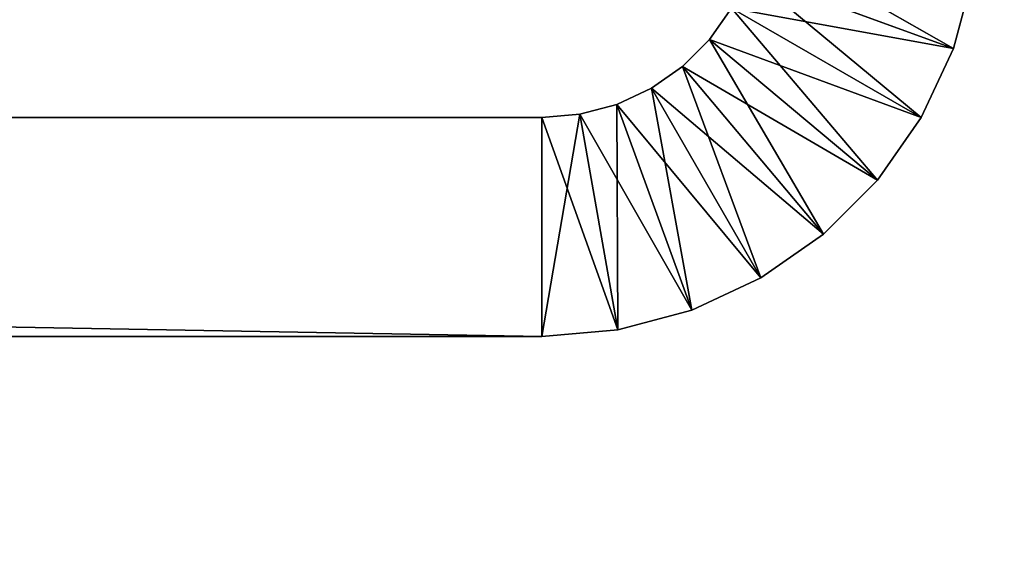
# Model space of a CAD drawing. Extents: x 0.1 to 13.5, y 0.1 to 13.1.
# Tile 40 of 205: x 11.715 to 12.614, y 6.567 to 7.056. Entities that reach past the tile are written whole.
import ezdxf

# ---------------------------------------------------------------- set-up
doc = ezdxf.new("R2010")
doc.units = 0
doc.header["$LTSCALE"] = 2.54
doc.layers.get('0').update_dxf_attribs({"color": 13, "linetype": 'CONTINUOUS'})

# ---------------------------------------------------------------- blocks, each defined once
blk = doc.blocks.new('UCHWYT_NA_PAPIER_TOALETOWY')
at = {"color": 0}
for p, q in [((12.56738, 7.02976, 14.55101), (12.38846, 7.13184, 14.55101)), ((12.56738, 7.02976, 14.55101), (12.38846, 7.13184, 14.55101)), ((12.53791, 6.96657, 14.55101), (12.37944, 7.09817, 14.55101)), ((12.53791, 6.96657, 14.55101), (12.37944, 7.09817, 14.55101)), ((12.56738, 7.02976, 14.55101), (12.37944, 7.09817, 14.55101)), ((12.56738, 7.02976, 14.55101), (12.37944, 7.09817, 14.55101)), ((12.56738, 7.02976, 12.051), (12.37944, 7.09817, 12.051)), ((12.56738, 7.02976, 12.051), (12.37944, 7.09817, 12.051)), ((12.56738, 7.02976, 14.55101), (12.58543, 7.09711, 14.55101)), ((12.58543, 7.09711, 12.051), (12.56738, 7.02976, 12.051)), ((12.58543, 7.09711, 12.051), (12.56738, 7.02976, 12.051)), ((12.58543, 7.09711, 12.051), (12.56738, 7.02976, 14.55101)), ((12.58543, 7.09711, 12.051), (12.56738, 7.02976, 14.55101)), ((12.56738, 7.02976, 14.55101), (12.58543, 7.09711, 14.55101)), ((12.36471, 7.06657, 14.55101), (12.34471, 7.03801, 14.55101)), ((12.34471, 7.03801, 12.051), (12.36471, 7.06657, 12.051)), ((12.36471, 7.06657, 12.051), (12.34471, 7.03801, 14.55101)), ((12.36471, 7.06657, 14.55101), (12.34471, 7.03801, 14.55101)), ((12.36471, 7.06657, 12.051), (12.34471, 7.03801, 14.55101)), ((12.34471, 7.03801, 12.051), (12.36471, 7.06657, 12.051)), ((12.49792, 6.90946, 14.55101), (12.36471, 7.06657, 14.55101)), ((12.49792, 6.90946, 14.55101), (12.36471, 7.06657, 14.55101)), ((12.53791, 6.96657, 14.55101), (12.36471, 7.06657, 14.55101)), ((12.53791, 6.96657, 14.55101), (12.36471, 7.06657, 14.55101)), ((12.56738, 7.02976, 12.051), (12.36471, 7.06657, 12.051)), ((12.56738, 7.02976, 12.051), (12.36471, 7.06657, 12.051)), ((12.53791, 6.96657, 12.051), (12.36471, 7.06657, 12.051)), ((12.53791, 6.96657, 12.051), (12.36471, 7.06657, 12.051)), ((12.34471, 7.03801, 14.55101), (12.32006, 7.01336, 14.55101)), ((12.32006, 7.01336, 12.051), (12.34471, 7.03801, 12.051)), ((12.34471, 7.03801, 12.051), (12.32006, 7.01336, 14.55101)), ((12.34471, 7.03801, 14.55101), (12.32006, 7.01336, 14.55101)), ((12.34471, 7.03801, 12.051), (12.32006, 7.01336, 14.55101)), ((12.32006, 7.01336, 12.051), (12.34471, 7.03801, 12.051)), ((12.44862, 6.86015, 14.55101), (12.34471, 7.03801, 14.55101)), ((12.44862, 6.86015, 14.55101), (12.34471, 7.03801, 14.55101)), ((12.49792, 6.90946, 14.55101), (12.34471, 7.03801, 14.55101)), ((12.49792, 6.90946, 14.55101), (12.34471, 7.03801, 14.55101)), ((12.53791, 6.96657, 12.051), (12.34471, 7.03801, 12.051)), ((12.53791, 6.96657, 12.051), (12.34471, 7.03801, 12.051)), ((12.49792, 6.90946, 12.051), (12.34471, 7.03801, 12.051)), ((12.49792, 6.90946, 12.051), (12.34471, 7.03801, 12.051)), ((12.34471, 7.03801, 12.051), (12.34471, 7.03801, 14.55101)), ((12.34471, 7.03801, 12.051), (12.34471, 7.03801, 14.55101)), ((12.53791, 6.96657, 14.55101), (12.56738, 7.02976, 14.55101)), ((12.56738, 7.02976, 12.051), (12.53791, 6.96657, 12.051)), ((12.56738, 7.02976, 12.051), (12.53791, 6.96657, 12.051)), ((12.56738, 7.02976, 12.051), (12.53791, 6.96657, 14.55101)), ((12.56738, 7.02976, 12.051), (12.53791, 6.96657, 14.55101)), ((12.53791, 6.96657, 14.55101), (12.56738, 7.02976, 14.55101)), ((12.56738, 7.02976, 12.051), (12.56738, 7.02976, 14.55101)), ((12.56738, 7.02976, 12.051), (12.56738, 7.02976, 14.55101)), ((12.32006, 7.01336, 14.55101), (12.2915, 6.99337, 14.55101)), ((12.2915, 6.99337, 12.051), (12.32006, 7.01336, 12.051)), ((12.32006, 7.01336, 12.051), (12.2915, 6.99337, 14.55101)), ((12.32006, 7.01336, 14.55101), (12.2915, 6.99337, 14.55101)), ((12.32006, 7.01336, 12.051), (12.2915, 6.99337, 14.55101)), ((12.2915, 6.99337, 12.051), (12.32006, 7.01336, 12.051)), ((12.3915, 6.82016, 14.55101), (12.32006, 7.01336, 14.55101)), ((12.3915, 6.82016, 14.55101), (12.32006, 7.01336, 14.55101)), ((12.44862, 6.86015, 14.55101), (12.32006, 7.01336, 14.55101)), ((12.44862, 6.86015, 14.55101), (12.32006, 7.01336, 14.55101)), ((12.49792, 6.90946, 12.051), (12.32006, 7.01336, 12.051)), ((12.49792, 6.90946, 12.051), (12.32006, 7.01336, 12.051)), ((12.44862, 6.86015, 12.051), (12.32006, 7.01336, 12.051)), ((12.44862, 6.86015, 12.051), (12.32006, 7.01336, 12.051)), ((12.32006, 7.01336, 12.051), (12.32006, 7.01336, 14.55101)), ((12.32006, 7.01336, 12.051), (12.32006, 7.01336, 14.55101)), ((12.2915, 6.99337, 14.55101), (12.25991, 6.97863, 14.55101)), ((12.25991, 6.97863, 12.051), (12.2915, 6.99337, 12.051)), ((12.2915, 6.99337, 12.051), (12.25991, 6.97863, 14.55101)), ((12.2915, 6.99337, 14.55101), (12.25991, 6.97863, 14.55101)), ((12.2915, 6.99337, 12.051), (12.25991, 6.97863, 14.55101)), ((12.25991, 6.97863, 12.051), (12.2915, 6.99337, 12.051)), ((12.32831, 6.79069, 14.55101), (12.2915, 6.99337, 14.55101)), ((12.32831, 6.79069, 14.55101), (12.2915, 6.99337, 14.55101)), ((12.3915, 6.82016, 14.55101), (12.2915, 6.99337, 14.55101)), ((12.3915, 6.82016, 14.55101), (12.2915, 6.99337, 14.55101)), ((12.44862, 6.86015, 12.051), (12.2915, 6.99337, 12.051)), ((12.44862, 6.86015, 12.051), (12.2915, 6.99337, 12.051)), ((12.3915, 6.82016, 12.051), (12.2915, 6.99337, 12.051)), ((12.3915, 6.82016, 12.051), (12.2915, 6.99337, 12.051)), ((12.2915, 6.99337, 12.051), (12.2915, 6.99337, 14.55101)), ((12.2915, 6.99337, 12.051), (12.2915, 6.99337, 14.55101)), ((12.25991, 6.97863, 14.55101), (12.22623, 6.96961, 14.55101)), ((12.22623, 6.96961, 12.051), (12.25991, 6.97863, 12.051)), ((12.25991, 6.97863, 12.051), (12.22623, 6.96961, 14.55101)), ((12.25991, 6.97863, 14.55101), (12.22623, 6.96961, 14.55101)), ((12.25991, 6.97863, 12.051), (12.22623, 6.96961, 14.55101)), ((12.22623, 6.96961, 12.051), (12.25991, 6.97863, 12.051)), ((12.26096, 6.77265, 14.55101), (12.25991, 6.97863, 14.55101)), ((12.26096, 6.77265, 14.55101), (12.25991, 6.97863, 14.55101)), ((12.32831, 6.79069, 14.55101), (12.25991, 6.97863, 14.55101)), ((12.32831, 6.79069, 14.55101), (12.25991, 6.97863, 14.55101)), ((12.3915, 6.82016, 12.051), (12.25991, 6.97863, 12.051)), ((12.3915, 6.82016, 12.051), (12.25991, 6.97863, 12.051)), ((12.32831, 6.79069, 12.051), (12.25991, 6.97863, 12.051)), ((12.32831, 6.79069, 12.051), (12.25991, 6.97863, 12.051)), ((12.25991, 6.97863, 12.051), (12.25991, 6.97863, 14.55101)), ((12.25991, 6.97863, 12.051), (12.25991, 6.97863, 14.55101)), ((12.1915, 6.76657, 14.55101), (12.22623, 6.96961, 14.55101)), ((12.22623, 6.96961, 14.55101), (12.1915, 6.96657, 14.55101)), ((12.1915, 6.76657, 14.55101), (12.22623, 6.96961, 14.55101)), ((12.1915, 6.96657, 12.051), (12.22623, 6.96961, 12.051)), ((12.22623, 6.96961, 12.051), (12.1915, 6.96657, 14.55101)), ((12.22623, 6.96961, 14.55101), (12.1915, 6.96657, 14.55101)), ((12.22623, 6.96961, 12.051), (12.1915, 6.96657, 14.55101)), ((12.1915, 6.96657, 12.051), (12.22623, 6.96961, 12.051)), ((12.26096, 6.77265, 14.55101), (12.22623, 6.96961, 14.55101)), ((12.26096, 6.77265, 14.55101), (12.22623, 6.96961, 14.55101)), ((12.32831, 6.79069, 12.051), (12.22623, 6.96961, 12.051)), ((12.32831, 6.79069, 12.051), (12.22623, 6.96961, 12.051)), ((12.26096, 6.77265, 12.051), (12.22623, 6.96961, 12.051)), ((12.26096, 6.77265, 12.051), (12.22623, 6.96961, 12.051)), ((12.22623, 6.96961, 12.051), (12.22623, 6.96961, 14.55101)), ((12.22623, 6.96961, 12.051), (12.22623, 6.96961, 14.55101)), ((0.6915, 6.96657, 14.55101), (12.1915, 6.96657, 14.55101)), ((12.1915, 6.96657, 14.55101), (0.6915, 6.96657, 12.051)), ((12.1915, 6.96657, 14.55101), (0.6915, 6.96657, 12.051)), ((12.1915, 6.96657, 12.051), (0.6915, 6.96657, 12.051)), ((12.1915, 6.76657, 14.55101), (0.6915, 6.96657, 14.55101)), ((12.1915, 6.76657, 14.55101), (0.6915, 6.96657, 14.55101)), ((0.6915, 6.96657, 14.55101), (12.1915, 6.96657, 14.55101)), ((12.1915, 6.76657, 12.051), (0.6915, 6.96657, 12.051)), ((12.1915, 6.96657, 12.051), (0.6915, 6.96657, 12.051)), ((12.1915, 6.76657, 12.051), (0.6915, 6.96657, 12.051)), ((12.1915, 6.96657, 14.55101), (12.1915, 6.96657, 12.051)), ((12.1915, 6.76657, 14.55101), (12.1915, 6.96657, 14.55101)), ((12.1915, 6.96657, 12.051), (12.1915, 6.76657, 12.051)), ((12.1915, 6.76657, 14.55101), (12.1915, 6.96657, 14.55101)), ((12.26096, 6.77265, 12.051), (12.1915, 6.96657, 12.051)), ((12.26096, 6.77265, 12.051), (12.1915, 6.96657, 12.051)), ((12.1915, 6.96657, 12.051), (12.1915, 6.76657, 12.051)), ((12.1915, 6.96657, 14.55101), (12.1915, 6.96657, 12.051)), ((12.49792, 6.90946, 14.55101), (12.53791, 6.96657, 14.55101)), ((12.53791, 6.96657, 12.051), (12.49792, 6.90946, 12.051)), ((12.53791, 6.96657, 12.051), (12.49792, 6.90946, 12.051)), ((12.53791, 6.96657, 12.051), (12.49792, 6.90946, 14.55101)), ((12.53791, 6.96657, 12.051), (12.49792, 6.90946, 14.55101)), ((12.49792, 6.90946, 14.55101), (12.53791, 6.96657, 14.55101)), ((12.53791, 6.96657, 12.051), (12.53791, 6.96657, 14.55101)), ((12.53791, 6.96657, 12.051), (12.53791, 6.96657, 14.55101)), ((12.44862, 6.86015, 14.55101), (12.49792, 6.90946, 14.55101)), ((12.49792, 6.90946, 12.051), (12.44862, 6.86015, 12.051)), ((12.49792, 6.90946, 12.051), (12.44862, 6.86015, 12.051)), ((12.49792, 6.90946, 12.051), (12.44862, 6.86015, 14.55101)), ((12.49792, 6.90946, 12.051), (12.44862, 6.86015, 14.55101)), ((12.44862, 6.86015, 14.55101), (12.49792, 6.90946, 14.55101)), ((12.49792, 6.90946, 12.051), (12.49792, 6.90946, 14.55101)), ((12.49792, 6.90946, 12.051), (12.49792, 6.90946, 14.55101)), ((12.3915, 6.82016, 14.55101), (12.44862, 6.86015, 14.55101)), ((12.44862, 6.86015, 12.051), (12.3915, 6.82016, 12.051)), ((12.44862, 6.86015, 12.051), (12.3915, 6.82016, 12.051)), ((12.44862, 6.86015, 12.051), (12.3915, 6.82016, 14.55101)), ((12.44862, 6.86015, 12.051), (12.3915, 6.82016, 14.55101)), ((12.3915, 6.82016, 14.55101), (12.44862, 6.86015, 14.55101)), ((12.44862, 6.86015, 12.051), (12.44862, 6.86015, 14.55101)), ((12.44862, 6.86015, 12.051), (12.44862, 6.86015, 14.55101)), ((12.32831, 6.79069, 14.55101), (12.3915, 6.82016, 14.55101)), ((12.3915, 6.82016, 12.051), (12.32831, 6.79069, 12.051)), ((12.3915, 6.82016, 12.051), (12.32831, 6.79069, 12.051)), ((12.3915, 6.82016, 12.051), (12.32831, 6.79069, 14.55101)), ((12.3915, 6.82016, 12.051), (12.32831, 6.79069, 14.55101)), ((12.32831, 6.79069, 14.55101), (12.3915, 6.82016, 14.55101)), ((12.3915, 6.82016, 12.051), (12.3915, 6.82016, 14.55101)), ((12.3915, 6.82016, 12.051), (12.3915, 6.82016, 14.55101)), ((12.26096, 6.77265, 14.55101), (12.32831, 6.79069, 14.55101)), ((12.32831, 6.79069, 12.051), (12.26096, 6.77265, 12.051)), ((12.32831, 6.79069, 12.051), (12.26096, 6.77265, 12.051)), ((12.32831, 6.79069, 12.051), (12.26096, 6.77265, 14.55101)), ((12.32831, 6.79069, 12.051), (12.26096, 6.77265, 14.55101)), ((12.26096, 6.77265, 14.55101), (12.32831, 6.79069, 14.55101)), ((12.32831, 6.79069, 12.051), (12.32831, 6.79069, 14.55101)), ((12.32831, 6.79069, 12.051), (12.32831, 6.79069, 14.55101)), ((12.1915, 6.76657, 14.55101), (12.26096, 6.77265, 14.55101)), ((12.26096, 6.77265, 12.051), (12.1915, 6.76657, 12.051)), ((12.26096, 6.77265, 12.051), (12.1915, 6.76657, 12.051)), ((12.26096, 6.77265, 12.051), (12.1915, 6.76657, 14.55101)), ((12.26096, 6.77265, 12.051), (12.1915, 6.76657, 14.55101)), ((12.1915, 6.76657, 14.55101), (12.26096, 6.77265, 14.55101)), ((12.26096, 6.77265, 12.051), (12.26096, 6.77265, 14.55101)), ((12.26096, 6.77265, 12.051), (12.26096, 6.77265, 14.55101)), ((12.1915, 6.76657, 14.55101), (0.6915, 6.76657, 12.051)), ((0.6915, 6.76657, 12.051), (12.1915, 6.76657, 12.051)), ((12.1915, 6.76657, 14.55101), (0.6915, 6.76657, 12.051)), ((12.1915, 6.76657, 14.55101), (0.6915, 6.76657, 14.55101)), ((12.1915, 6.76657, 14.55101), (0.6915, 6.76657, 14.55101)), ((0.6915, 6.76657, 12.051), (12.1915, 6.76657, 12.051)), ((12.1915, 6.76657, 12.051), (12.1915, 6.76657, 14.55101)), ((12.1915, 6.76657, 12.051), (12.1915, 6.76657, 14.55101))]:
    blk.add_line(p, q, dxfattribs=at)
mesh = blk.add_polyface(dxfattribs=at)
corners = [(13.4915, 12.86657, 19.801), (0.2915, 12.86657, 19.801), (13.4915, 0.56657, 19.801)]
mesh.append_faces([[corners[k] for k in face] for face in [(0, 1, 2)]], dxfattribs={"color": 0})
mesh = blk.add_polyface(dxfattribs=at)
corners = [(13.4915, 0.56657, 19.801), (0.2915, 12.86657, 19.801), (0.2915, 0.06657, 19.801)]
mesh.append_faces([[corners[k] for k in face] for face in [(0, 1, 2)]], dxfattribs={"color": 0})
mesh = blk.add_polyface(dxfattribs=at)
corners = [(13.4915, 12.86657, 19.70101), (0.2915, 0.06657, 19.70101), (0.2915, 12.86657, 19.70101)]
mesh.append_faces([[corners[k] for k in face] for face in [(0, 1, 2)]], dxfattribs={"color": 0})
mesh = blk.add_polyface(dxfattribs=at)
corners = [(13.4915, 0.56657, 19.70101), (0.2915, 0.06657, 19.70101), (13.4915, 12.86657, 19.70101)]
mesh.append_faces([[corners[k] for k in face] for face in [(0, 1, 2)]], dxfattribs={"color": 0})
mesh = blk.add_polyface(dxfattribs=at)
corners = [(12.56738, 7.02976, 14.55101), (12.38846, 7.13184, 14.55101), (12.37944, 7.09817, 14.55101)]
mesh.append_faces([[corners[k] for k in face] for face in [(0, 1, 2)]], dxfattribs={"color": 0})
mesh = blk.add_polyface(dxfattribs=at)
corners = [(12.58543, 7.09711, 14.55101), (12.38846, 7.13184, 14.55101), (12.56738, 7.02976, 14.55101)]
mesh.append_faces([[corners[k] for k in face] for face in [(0, 1, 2)]], dxfattribs={"color": 0})
mesh = blk.add_polyface(dxfattribs=at)
corners = [(12.53791, 6.96657, 14.55101), (12.37944, 7.09817, 14.55101), (12.36471, 7.06657, 14.55101)]
mesh.append_faces([[corners[k] for k in face] for face in [(0, 1, 2)]], dxfattribs={"color": 0})
mesh = blk.add_polyface(dxfattribs=at)
corners = [(12.56738, 7.02976, 12.051), (12.36471, 7.06657, 12.051), (12.37944, 7.09817, 12.051)]
mesh.append_faces([[corners[k] for k in face] for face in [(0, 1, 2)]], dxfattribs={"color": 0})
mesh = blk.add_polyface(dxfattribs=at)
corners = [(12.56738, 7.02976, 14.55101), (12.37944, 7.09817, 14.55101), (12.53791, 6.96657, 14.55101)]
mesh.append_faces([[corners[k] for k in face] for face in [(0, 1, 2)]], dxfattribs={"color": 0})
mesh = blk.add_polyface(dxfattribs=at)
corners = [(12.58543, 7.09711, 12.051), (12.56738, 7.02976, 12.051), (12.37944, 7.09817, 12.051)]
mesh.append_faces([[corners[k] for k in face] for face in [(0, 1, 2)]], dxfattribs={"color": 0})
mesh = blk.add_polyface(dxfattribs=at)
corners = [(12.58543, 7.09711, 12.051), (12.56738, 7.02976, 14.55101), (12.56738, 7.02976, 12.051)]
mesh.append_faces([[corners[k] for k in face] for face in [(0, 1, 2)]], dxfattribs={"color": 0})
mesh = blk.add_polyface(dxfattribs=at)
corners = [(12.58543, 7.09711, 14.55101), (12.56738, 7.02976, 14.55101), (12.58543, 7.09711, 12.051)]
mesh.append_faces([[corners[k] for k in face] for face in [(0, 1, 2)]], dxfattribs={"color": 0})
mesh = blk.add_polyface(dxfattribs=at)
corners = [(12.49792, 6.90946, 14.55101), (12.36471, 7.06657, 14.55101), (12.34471, 7.03801, 14.55101)]
mesh.append_faces([[corners[k] for k in face] for face in [(0, 1, 2)]], dxfattribs={"color": 0})
mesh = blk.add_polyface(dxfattribs=at)
corners = [(12.53791, 6.96657, 12.051), (12.34471, 7.03801, 12.051), (12.36471, 7.06657, 12.051)]
mesh.append_faces([[corners[k] for k in face] for face in [(0, 1, 2)]], dxfattribs={"color": 0})
mesh = blk.add_polyface(dxfattribs=at)
corners = [(12.36471, 7.06657, 12.051), (12.34471, 7.03801, 14.55101), (12.36471, 7.06657, 14.55101)]
mesh.append_faces([[corners[k] for k in face] for face in [(0, 1, 2)]], dxfattribs={"color": 0})
mesh = blk.add_polyface(dxfattribs=at)
corners = [(12.36471, 7.06657, 12.051), (12.34471, 7.03801, 12.051), (12.34471, 7.03801, 14.55101)]
mesh.append_faces([[corners[k] for k in face] for face in [(0, 1, 2)]], dxfattribs={"color": 0})
mesh = blk.add_polyface(dxfattribs=at)
corners = [(12.53791, 6.96657, 14.55101), (12.36471, 7.06657, 14.55101), (12.49792, 6.90946, 14.55101)]
mesh.append_faces([[corners[k] for k in face] for face in [(0, 1, 2)]], dxfattribs={"color": 0})
mesh = blk.add_polyface(dxfattribs=at)
corners = [(12.56738, 7.02976, 12.051), (12.53791, 6.96657, 12.051), (12.36471, 7.06657, 12.051)]
mesh.append_faces([[corners[k] for k in face] for face in [(0, 1, 2)]], dxfattribs={"color": 0})
mesh = blk.add_polyface(dxfattribs=at)
corners = [(12.44862, 6.86015, 14.55101), (12.34471, 7.03801, 14.55101), (12.32006, 7.01336, 14.55101)]
mesh.append_faces([[corners[k] for k in face] for face in [(0, 1, 2)]], dxfattribs={"color": 0})
mesh = blk.add_polyface(dxfattribs=at)
corners = [(12.49792, 6.90946, 12.051), (12.32006, 7.01336, 12.051), (12.34471, 7.03801, 12.051)]
mesh.append_faces([[corners[k] for k in face] for face in [(0, 1, 2)]], dxfattribs={"color": 0})
mesh = blk.add_polyface(dxfattribs=at)
corners = [(12.34471, 7.03801, 14.55101), (12.34471, 7.03801, 12.051), (12.32006, 7.01336, 14.55101)]
mesh.append_faces([[corners[k] for k in face] for face in [(0, 1, 2)]], dxfattribs={"color": 0})
mesh = blk.add_polyface(dxfattribs=at)
corners = [(12.32006, 7.01336, 14.55101), (12.34471, 7.03801, 12.051), (12.32006, 7.01336, 12.051)]
mesh.append_faces([[corners[k] for k in face] for face in [(0, 1, 2)]], dxfattribs={"color": 0})
mesh = blk.add_polyface(dxfattribs=at)
corners = [(12.49792, 6.90946, 14.55101), (12.34471, 7.03801, 14.55101), (12.44862, 6.86015, 14.55101)]
mesh.append_faces([[corners[k] for k in face] for face in [(0, 1, 2)]], dxfattribs={"color": 0})
mesh = blk.add_polyface(dxfattribs=at)
corners = [(12.53791, 6.96657, 12.051), (12.49792, 6.90946, 12.051), (12.34471, 7.03801, 12.051)]
mesh.append_faces([[corners[k] for k in face] for face in [(0, 1, 2)]], dxfattribs={"color": 0})
mesh = blk.add_polyface(dxfattribs=at)
corners = [(12.56738, 7.02976, 12.051), (12.53791, 6.96657, 14.55101), (12.53791, 6.96657, 12.051)]
mesh.append_faces([[corners[k] for k in face] for face in [(0, 1, 2)]], dxfattribs={"color": 0})
mesh = blk.add_polyface(dxfattribs=at)
corners = [(12.56738, 7.02976, 14.55101), (12.53791, 6.96657, 14.55101), (12.56738, 7.02976, 12.051)]
mesh.append_faces([[corners[k] for k in face] for face in [(0, 1, 2)]], dxfattribs={"color": 0})
mesh = blk.add_polyface(dxfattribs=at)
corners = [(12.3915, 6.82016, 14.55101), (12.32006, 7.01336, 14.55101), (12.2915, 6.99337, 14.55101)]
mesh.append_faces([[corners[k] for k in face] for face in [(0, 1, 2)]], dxfattribs={"color": 0})
mesh = blk.add_polyface(dxfattribs=at)
corners = [(12.44862, 6.86015, 12.051), (12.2915, 6.99337, 12.051), (12.32006, 7.01336, 12.051)]
mesh.append_faces([[corners[k] for k in face] for face in [(0, 1, 2)]], dxfattribs={"color": 0})
mesh = blk.add_polyface(dxfattribs=at)
corners = [(12.32006, 7.01336, 14.55101), (12.32006, 7.01336, 12.051), (12.2915, 6.99337, 14.55101)]
mesh.append_faces([[corners[k] for k in face] for face in [(0, 1, 2)]], dxfattribs={"color": 0})
mesh = blk.add_polyface(dxfattribs=at)
corners = [(12.2915, 6.99337, 14.55101), (12.32006, 7.01336, 12.051), (12.2915, 6.99337, 12.051)]
mesh.append_faces([[corners[k] for k in face] for face in [(0, 1, 2)]], dxfattribs={"color": 0})
mesh = blk.add_polyface(dxfattribs=at)
corners = [(12.44862, 6.86015, 14.55101), (12.32006, 7.01336, 14.55101), (12.3915, 6.82016, 14.55101)]
mesh.append_faces([[corners[k] for k in face] for face in [(0, 1, 2)]], dxfattribs={"color": 0})
mesh = blk.add_polyface(dxfattribs=at)
corners = [(12.49792, 6.90946, 12.051), (12.44862, 6.86015, 12.051), (12.32006, 7.01336, 12.051)]
mesh.append_faces([[corners[k] for k in face] for face in [(0, 1, 2)]], dxfattribs={"color": 0})
mesh = blk.add_polyface(dxfattribs=at)
corners = [(12.32831, 6.79069, 14.55101), (12.2915, 6.99337, 14.55101), (12.25991, 6.97863, 14.55101)]
mesh.append_faces([[corners[k] for k in face] for face in [(0, 1, 2)]], dxfattribs={"color": 0})
mesh = blk.add_polyface(dxfattribs=at)
corners = [(12.3915, 6.82016, 12.051), (12.25991, 6.97863, 12.051), (12.2915, 6.99337, 12.051)]
mesh.append_faces([[corners[k] for k in face] for face in [(0, 1, 2)]], dxfattribs={"color": 0})
mesh = blk.add_polyface(dxfattribs=at)
corners = [(12.2915, 6.99337, 14.55101), (12.2915, 6.99337, 12.051), (12.25991, 6.97863, 14.55101)]
mesh.append_faces([[corners[k] for k in face] for face in [(0, 1, 2)]], dxfattribs={"color": 0})
mesh = blk.add_polyface(dxfattribs=at)
corners = [(12.25991, 6.97863, 14.55101), (12.2915, 6.99337, 12.051), (12.25991, 6.97863, 12.051)]
mesh.append_faces([[corners[k] for k in face] for face in [(0, 1, 2)]], dxfattribs={"color": 0})
mesh = blk.add_polyface(dxfattribs=at)
corners = [(12.3915, 6.82016, 14.55101), (12.2915, 6.99337, 14.55101), (12.32831, 6.79069, 14.55101)]
mesh.append_faces([[corners[k] for k in face] for face in [(0, 1, 2)]], dxfattribs={"color": 0})
mesh = blk.add_polyface(dxfattribs=at)
corners = [(12.44862, 6.86015, 12.051), (12.3915, 6.82016, 12.051), (12.2915, 6.99337, 12.051)]
mesh.append_faces([[corners[k] for k in face] for face in [(0, 1, 2)]], dxfattribs={"color": 0})
mesh = blk.add_polyface(dxfattribs=at)
corners = [(12.26096, 6.77265, 14.55101), (12.25991, 6.97863, 14.55101), (12.22623, 6.96961, 14.55101)]
mesh.append_faces([[corners[k] for k in face] for face in [(0, 1, 2)]], dxfattribs={"color": 0})
mesh = blk.add_polyface(dxfattribs=at)
corners = [(12.32831, 6.79069, 12.051), (12.22623, 6.96961, 12.051), (12.25991, 6.97863, 12.051)]
mesh.append_faces([[corners[k] for k in face] for face in [(0, 1, 2)]], dxfattribs={"color": 0})
mesh = blk.add_polyface(dxfattribs=at)
corners = [(12.25991, 6.97863, 14.55101), (12.25991, 6.97863, 12.051), (12.22623, 6.96961, 14.55101)]
mesh.append_faces([[corners[k] for k in face] for face in [(0, 1, 2)]], dxfattribs={"color": 0})
mesh = blk.add_polyface(dxfattribs=at)
corners = [(12.22623, 6.96961, 14.55101), (12.25991, 6.97863, 12.051), (12.22623, 6.96961, 12.051)]
mesh.append_faces([[corners[k] for k in face] for face in [(0, 1, 2)]], dxfattribs={"color": 0})
mesh = blk.add_polyface(dxfattribs=at)
corners = [(12.32831, 6.79069, 14.55101), (12.25991, 6.97863, 14.55101), (12.26096, 6.77265, 14.55101)]
mesh.append_faces([[corners[k] for k in face] for face in [(0, 1, 2)]], dxfattribs={"color": 0})
mesh = blk.add_polyface(dxfattribs=at)
corners = [(12.3915, 6.82016, 12.051), (12.32831, 6.79069, 12.051), (12.25991, 6.97863, 12.051)]
mesh.append_faces([[corners[k] for k in face] for face in [(0, 1, 2)]], dxfattribs={"color": 0})
mesh = blk.add_polyface(dxfattribs=at)
corners = [(12.22623, 6.96961, 14.55101), (12.1915, 6.96657, 14.55101), (12.1915, 6.76657, 14.55101)]
mesh.append_faces([[corners[k] for k in face] for face in [(0, 1, 2)]], dxfattribs={"color": 0})
mesh = blk.add_polyface(dxfattribs=at)
corners = [(12.26096, 6.77265, 14.55101), (12.22623, 6.96961, 14.55101), (12.1915, 6.76657, 14.55101)]
mesh.append_faces([[corners[k] for k in face] for face in [(0, 1, 2)]], dxfattribs={"color": 0})
mesh = blk.add_polyface(dxfattribs=at)
corners = [(12.26096, 6.77265, 12.051), (12.1915, 6.96657, 12.051), (12.22623, 6.96961, 12.051)]
mesh.append_faces([[corners[k] for k in face] for face in [(0, 1, 2)]], dxfattribs={"color": 0})
mesh = blk.add_polyface(dxfattribs=at)
corners = [(12.22623, 6.96961, 14.55101), (12.22623, 6.96961, 12.051), (12.1915, 6.96657, 14.55101)]
mesh.append_faces([[corners[k] for k in face] for face in [(0, 1, 2)]], dxfattribs={"color": 0})
mesh = blk.add_polyface(dxfattribs=at)
corners = [(12.1915, 6.96657, 14.55101), (12.22623, 6.96961, 12.051), (12.1915, 6.96657, 12.051)]
mesh.append_faces([[corners[k] for k in face] for face in [(0, 1, 2)]], dxfattribs={"color": 0})
mesh = blk.add_polyface(dxfattribs=at)
corners = [(12.32831, 6.79069, 12.051), (12.26096, 6.77265, 12.051), (12.22623, 6.96961, 12.051)]
mesh.append_faces([[corners[k] for k in face] for face in [(0, 1, 2)]], dxfattribs={"color": 0})
mesh = blk.add_polyface(dxfattribs=at)
corners = [(12.1915, 6.96657, 14.55101), (0.6915, 6.96657, 12.051), (0.6915, 6.96657, 14.55101)]
mesh.append_faces([[corners[k] for k in face] for face in [(0, 1, 2)]], dxfattribs={"color": 0})
mesh = blk.add_polyface(dxfattribs=at)
corners = [(12.1915, 6.96657, 14.55101), (12.1915, 6.96657, 12.051), (0.6915, 6.96657, 12.051)]
mesh.append_faces([[corners[k] for k in face] for face in [(0, 1, 2)]], dxfattribs={"color": 0})
mesh = blk.add_polyface(dxfattribs=at)
corners = [(12.1915, 6.76657, 14.55101), (0.6915, 6.96657, 14.55101), (0.6915, 6.76657, 14.55101)]
mesh.append_faces([[corners[k] for k in face] for face in [(0, 1, 2)]], dxfattribs={"color": 0})
mesh = blk.add_polyface(dxfattribs=at)
corners = [(12.1915, 6.96657, 14.55101), (0.6915, 6.96657, 14.55101), (12.1915, 6.76657, 14.55101)]
mesh.append_faces([[corners[k] for k in face] for face in [(0, 1, 2)]], dxfattribs={"color": 0})
mesh = blk.add_polyface(dxfattribs=at)
corners = [(12.1915, 6.76657, 12.051), (0.6915, 6.96657, 12.051), (12.1915, 6.96657, 12.051)]
mesh.append_faces([[corners[k] for k in face] for face in [(0, 1, 2)]], dxfattribs={"color": 0})
mesh = blk.add_polyface(dxfattribs=at)
corners = [(12.1915, 6.76657, 12.051), (0.6915, 6.76657, 12.051), (0.6915, 6.96657, 12.051)]
mesh.append_faces([[corners[k] for k in face] for face in [(0, 1, 2)]], dxfattribs={"color": 0})
mesh = blk.add_polyface(dxfattribs=at)
corners = [(12.26096, 6.77265, 12.051), (12.1915, 6.76657, 12.051), (12.1915, 6.96657, 12.051)]
mesh.append_faces([[corners[k] for k in face] for face in [(0, 1, 2)]], dxfattribs={"color": 0})
mesh = blk.add_polyface(dxfattribs=at)
corners = [(12.53791, 6.96657, 12.051), (12.49792, 6.90946, 14.55101), (12.49792, 6.90946, 12.051)]
mesh.append_faces([[corners[k] for k in face] for face in [(0, 1, 2)]], dxfattribs={"color": 0})
mesh = blk.add_polyface(dxfattribs=at)
corners = [(12.53791, 6.96657, 14.55101), (12.49792, 6.90946, 14.55101), (12.53791, 6.96657, 12.051)]
mesh.append_faces([[corners[k] for k in face] for face in [(0, 1, 2)]], dxfattribs={"color": 0})
mesh = blk.add_polyface(dxfattribs=at)
corners = [(12.44862, 6.86015, 14.55101), (12.44862, 6.86015, 12.051), (12.49792, 6.90946, 12.051)]
mesh.append_faces([[corners[k] for k in face] for face in [(0, 1, 2)]], dxfattribs={"color": 0})
mesh = blk.add_polyface(dxfattribs=at)
corners = [(12.44862, 6.86015, 14.55101), (12.49792, 6.90946, 12.051), (12.49792, 6.90946, 14.55101)]
mesh.append_faces([[corners[k] for k in face] for face in [(0, 1, 2)]], dxfattribs={"color": 0})
mesh = blk.add_polyface(dxfattribs=at)
corners = [(12.3915, 6.82016, 14.55101), (12.3915, 6.82016, 12.051), (12.44862, 6.86015, 12.051)]
mesh.append_faces([[corners[k] for k in face] for face in [(0, 1, 2)]], dxfattribs={"color": 0})
mesh = blk.add_polyface(dxfattribs=at)
corners = [(12.3915, 6.82016, 14.55101), (12.44862, 6.86015, 12.051), (12.44862, 6.86015, 14.55101)]
mesh.append_faces([[corners[k] for k in face] for face in [(0, 1, 2)]], dxfattribs={"color": 0})
mesh = blk.add_polyface(dxfattribs=at)
corners = [(12.32831, 6.79069, 14.55101), (12.32831, 6.79069, 12.051), (12.3915, 6.82016, 12.051)]
mesh.append_faces([[corners[k] for k in face] for face in [(0, 1, 2)]], dxfattribs={"color": 0})
mesh = blk.add_polyface(dxfattribs=at)
corners = [(12.32831, 6.79069, 14.55101), (12.3915, 6.82016, 12.051), (12.3915, 6.82016, 14.55101)]
mesh.append_faces([[corners[k] for k in face] for face in [(0, 1, 2)]], dxfattribs={"color": 0})
mesh = blk.add_polyface(dxfattribs=at)
corners = [(12.26096, 6.77265, 14.55101), (12.26096, 6.77265, 12.051), (12.32831, 6.79069, 12.051)]
mesh.append_faces([[corners[k] for k in face] for face in [(0, 1, 2)]], dxfattribs={"color": 0})
mesh = blk.add_polyface(dxfattribs=at)
corners = [(12.26096, 6.77265, 14.55101), (12.32831, 6.79069, 12.051), (12.32831, 6.79069, 14.55101)]
mesh.append_faces([[corners[k] for k in face] for face in [(0, 1, 2)]], dxfattribs={"color": 0})
mesh = blk.add_polyface(dxfattribs=at)
corners = [(12.1915, 6.76657, 14.55101), (12.1915, 6.76657, 12.051), (12.26096, 6.77265, 12.051)]
mesh.append_faces([[corners[k] for k in face] for face in [(0, 1, 2)]], dxfattribs={"color": 0})
mesh = blk.add_polyface(dxfattribs=at)
corners = [(12.1915, 6.76657, 14.55101), (12.26096, 6.77265, 12.051), (12.26096, 6.77265, 14.55101)]
mesh.append_faces([[corners[k] for k in face] for face in [(0, 1, 2)]], dxfattribs={"color": 0})
mesh = blk.add_polyface(dxfattribs=at)
corners = [(12.1915, 6.76657, 14.55101), (0.6915, 6.76657, 12.051), (12.1915, 6.76657, 12.051)]
mesh.append_faces([[corners[k] for k in face] for face in [(0, 1, 2)]], dxfattribs={"color": 0})
mesh = blk.add_polyface(dxfattribs=at)
corners = [(0.6915, 6.76657, 14.55101), (0.6915, 6.76657, 12.051), (12.1915, 6.76657, 14.55101)]
mesh.append_faces([[corners[k] for k in face] for face in [(0, 1, 2)]], dxfattribs={"color": 0})

msp = doc.modelspace()

# ---------------------------------------------------------------- block references
at = {"color": 0}
msp.add_blockref('UCHWYT_NA_PAPIER_TOALETOWY', (0, 0), dxfattribs=at)

doc.saveas('drawing.dxf')
